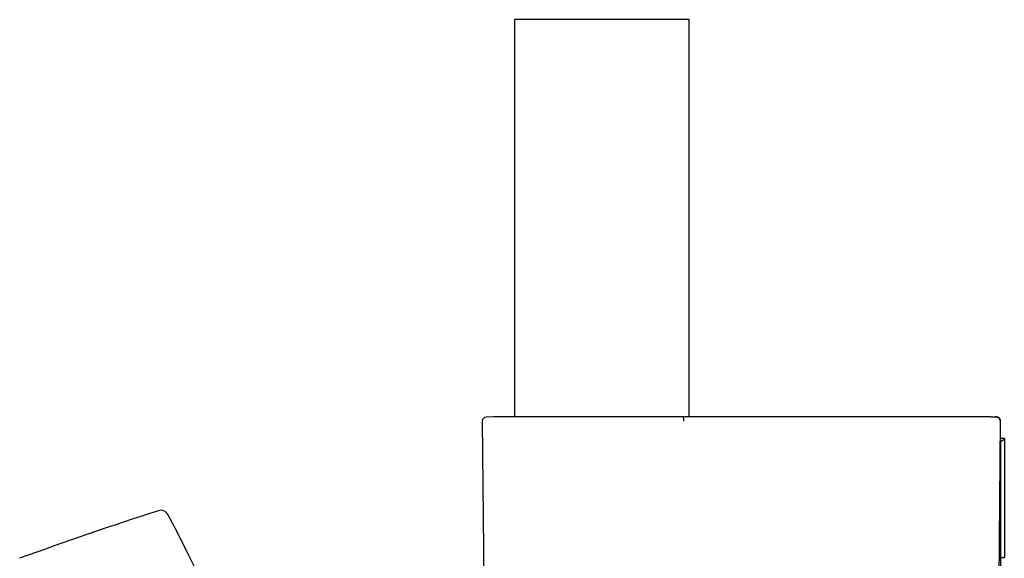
# Model space of a CAD drawing. Header units: millimetres. Extents: x 8 to 1095, y 12 to 2372.
# Tile 55 of 89: x 65 to 188, y 2305 to 2372. Entities that reach past the tile are written whole.
import ezdxf

# ---------------------------------------------------------------- set-up
doc = ezdxf.new("R2010")
doc.units = ezdxf.units.MM

msp = doc.modelspace()

# ---------------------------------------------------------------- linework, layer by layer
at = {"color": 7, "linetype": 'Continuous', "lineweight": 30}
for p, q in [((126.62, 2372.1), (126.62, 2322.26)), ((148.52, 2372.1), (126.62, 2372.1)), ((148.52, 2322.28), (148.52, 2372.1)), ((122.57, 2321.73), (123, 2272.37)), ((124, 2322.26), (123.05, 2322.23)), ((147.29, 2322.26), (124.02, 2322.26)), ((147.3, 2322.26), (147.28, 2322.26)), ((147.77, 2322.22), (147.3, 2322.26)), ((147.77, 2322.22), (147.77, 2322.22)), ((148.45, 2322.28), (147.86, 2322.28)), ((186.39, 2322.28), (186.41, 2322.28)), ((186.41, 2322.28), (187.06, 2322.25)), ((187.06, 2322.26), (186.97, 2322.26)), ((187.56, 2321.72), (187.13, 2272.46)), ((187.56, 2321.7), (187.55, 2320.09)), ((187.56, 2321.73), (187.56, 2321.72)), ((187.56, 2321.72), (187.56, 2321.7)), ((187.54, 2319.6), (188.07, 2319.6)), ((187.57, 2319.1), (187.54, 2319.1)), ((187.55, 2320.08), (187.55, 2320.09)), ((188.07, 2319.45), (187.57, 2319.1)), ((187.57, 2319.1), (187.57, 2304.6)), ((188.07, 2319.6), (188.07, 2319.45)), ((188.07, 2319.45), (188.07, 2304.6)), ((187.57, 2304.6), (187.41, 2304.6)), ((187.57, 2304.6), (188.07, 2304.6)), ((187.57, 2304.6), (187.57, 2289.6))]:
    msp.add_line(p, q, dxfattribs=at)
for centre, radius, start, end in [((123.07, 2321.73), 0.5, 92.0454, 180.5), ((124.02, 2321.76), 0.5, 90, 92.0454), ((187.06, 2321.76), 0.5, 359.5, 88.528), ((235.53, 1834.67), 500, 107.8906, 110), ((82.24, 2309.54), 1, 27.4554, 107.8906), ((-267.65, 2127.75), 395.3, 9.5986, 27.4554)]:
    msp.add_arc(centre, radius, start, end, dxfattribs=at)
for points, knots in [([(147.47, 2322.27), (147.46, 2322.27), (147.39, 2322.27), (147.33, 2322.27), (147.28, 2322.26)], [0, 0, 0, 0, 0.257172, 1, 1, 1, 1]), ([(147.3, 2322.26), (147.3, 2322.26), (147.3, 2322.26), (147.3, 2322.26), (147.3, 2322.26)], [0, 0, 0, 0, 0.8408116, 1, 1, 1, 1]), ([(147.86, 2322.28), (147.86, 2322.28), (147.83, 2322.28), (147.78, 2322.28), (147.71, 2322.28), (147.64, 2322.28), (147.58, 2322.28), (147.52, 2322.27), (147.49, 2322.27), (147.47, 2322.27)], [0, 0, 0, 0, 0.017399, 0.186193, 0.35351, 0.52196, 0.692484, 0.863636, 1, 1, 1, 1]), ([(147.85, 2321.72), (147.85, 2321.73), (147.86, 2321.76), (147.85, 2321.82), (147.85, 2321.9), (147.85, 2321.97), (147.84, 2322.04), (147.83, 2322.1), (147.82, 2322.15), (147.8, 2322.19), (147.79, 2322.22), (147.78, 2322.22), (147.77, 2322.22)], [0, 0, 0, 0, 0.0279473, 0.1227665, 0.2308608, 0.3420886, 0.4501734, 0.561392, 0.6694768, 0.780696, 0.8887808, 1, 1, 1, 1]), ([(186.39, 2322.28), (186.29, 2322.28), (184.71, 2322.28), (181.67, 2322.28), (177.27, 2322.28), (172.88, 2322.28), (168.48, 2322.28), (164.08, 2322.28), (159.69, 2322.28), (155.29, 2322.28), (151.55, 2322.28), (149.27, 2322.28), (148.45, 2322.28)], [0, 0, 0, 0, 0.008609, 0.124494, 0.240379, 0.356264, 0.472149, 0.588034, 0.70392, 0.819806, 0.935691, 1, 1, 1, 1]), ([(186.39, 2322.28), (186.29, 2322.28), (184.71, 2322.28), (181.67, 2322.28), (177.28, 2322.28), (172.88, 2322.28), (168.48, 2322.28), (164.09, 2322.28), (159.69, 2322.28), (155.29, 2322.28), (151.57, 2322.28), (149.31, 2322.28), (148.52, 2322.28)], [0, 0, 0, 0, 0.008561, 0.124639, 0.240717, 0.356795, 0.472873, 0.588952, 0.70503, 0.821109, 0.937188, 1, 1, 1, 1]), ([(187.06, 2322.25), (187.1, 2322.25), (187.18, 2322.24), (187.28, 2322.2), (187.37, 2322.14), (187.43, 2322.08), (187.48, 2322.02), (187.51, 2321.96), (187.54, 2321.89), (187.56, 2321.82), (187.56, 2321.76), (187.56, 2321.73)], [0, 0, 0, 0, 0.170573, 0.341024, 0.462343, 0.58351, 0.672552, 0.761478, 0.832042, 0.902539, 1, 1, 1, 1])]:
    msp.add_open_spline(points, degree=3, knots=knots, dxfattribs=at)

doc.saveas('drawing.dxf')
